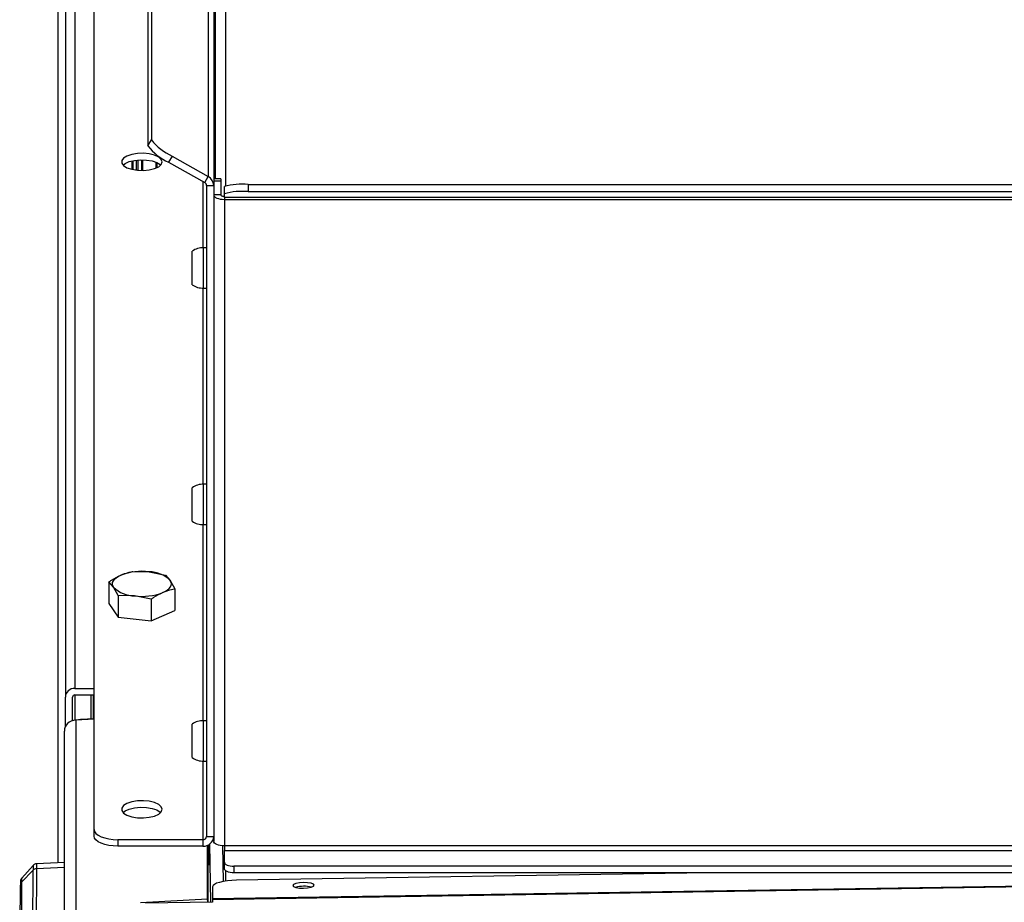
# Model space of a CAD drawing. Header units: millimetres. Extents: x 0 to 420, y 0 to 297.
# Tile 24 of 30: x 290 to 301, y 185 to 195. Entities that reach past the tile are written whole.
import ezdxf

# ---------------------------------------------------------------- set-up
doc = ezdxf.new("R2010")
doc.units = ezdxf.units.MM
doc.layers.add('QUOTE', color=174, linetype='Continuous')
doc.styles.add('SLDTEXTSTYLE3', font='TXT', dxfattribs={"width": 0.75})
doc.dimstyles.new('SLDDIMSTYLE0', dxfattribs={"dimtxt": 3, "dimasz": 3, "dimexe": 0, "dimexo": 0.0625, "dimgap": 0.75, "dimtad": 1, "dimlfac": 18.131026, "dimrnd": 1e-09, "dimzin": 12, "dimdsep": 46, "dimtxsty": 'SLDTEXTSTYLE3', "dimsah": 1, "dimcen": 0.09, "dimadec": 0, "dimazin": 3, "dimtfac": 1, "dimtdec": 3, "dimtofl": 0, "dimtmove": 0, "dimatfit": 3, "dimfxl": 0, "dimfrac": 2, "dimtolj": 1, "dimtzin": 12, "dimarcsym": 0})

# ---------------------------------------------------------------- blocks, each defined once
blk = doc.blocks.new('_D')
at = {"layer": 'QUOTE'}
for p, q in [((292.102, 196.901), (322.547, 196.901)), ((322.547, 196.901), (376.837, 196.901))]:
    blk.add_line(p, q, dxfattribs=at)
for points in [[(292.102, 196.901), (295.102, 196.401), (295.102, 197.401)], [(322.547, 196.901), (319.547, 197.401), (319.547, 196.401)]]:
    blk.add_solid(points, dxfattribs=at)
at = {"layer": 'QUOTE', "insert": (370.187, 200.768), "char_height": 3, "attachment_point": 1, "style": 'SLDTEXTSTYLE3'}
blk.add_mtext('552', dxfattribs=at)

msp = doc.modelspace()

# ---------------------------------------------------------------- linework, layer by layer
at = {"color": 7, "linetype": 'Continuous', "lineweight": 25}
for p, q in [((290.5577, 256.57243), (290.5577, 187.34435)), ((290.4474, 256.47246), (290.4474, 187.24437)), ((292.16387, 254.99294), (292.16387, 193.21322)), ((292.17332, 254.63462), (292.17332, 193.21322)), ((292.29506, 254.17808), (292.29506, 193.13288)), ((290.36131, 251.53658), (290.36131, 185.33615)), ((291.4407, 198.30214), (291.4407, 193.66355)), ((291.39933, 198.23173), (291.39933, 193.59314)), ((292.09549, 197.98165), (292.09549, 193.241)), ((292.15717, 197.87667), (292.15717, 193.13602)), ((290.77832, 185.71776), (290.77832, 195.97377)), ((291.39933, 193.59314), (291.4407, 193.66355)), ((291.21385, 193.42087), (291.21385, 193.32369)), ((291.22359, 193.42309), (291.22359, 193.32147)), ((291.26496, 193.42998), (291.26496, 193.31458)), ((291.28445, 193.43198), (291.28445, 193.31258)), ((291.32582, 193.43384), (291.32582, 193.31072)), ((291.33557, 193.43382), (291.33557, 193.31073)), ((291.48981, 193.40721), (291.48981, 193.33735)), ((291.5036, 193.40129), (291.5036, 193.34327)), ((291.67952, 193.47702), (291.63816, 193.40661)), ((291.63816, 193.40661), (292.05413, 193.1706)), ((291.67952, 193.47702), (292.09549, 193.241)), ((292.03381, 193.18212), (292.03381, 192.42041)), ((292.05413, 193.1706), (292.09549, 193.241)), ((292.2399, 193.21322), (292.15717, 193.21322)), ((292.2399, 193.18738), (292.15717, 193.18738)), ((292.2399, 193.21322), (292.2399, 193.18738)), ((292.2399, 193.18738), (292.2399, 193.02973)), ((292.07444, 193.13602), (292.15717, 193.13602)), ((292.07444, 193.13602), (292.07444, 185.63803)), ((292.15717, 193.13602), (292.15717, 185.63803)), ((292.28053, 193.04277), (292.28053, 193.12518)), ((292.28053, 193.0009), (292.28053, 193.04277)), ((292.5563, 193.14922), (292.5563, 193.0668)), ((292.5563, 193.14922), (322.09279, 193.14922)), ((292.5563, 193.0668), (322.09279, 193.0668)), ((292.2399, 193.02973), (292.15717, 193.02973)), ((322.36856, 193.0009), (292.28053, 193.0009)), ((292.28053, 193.0009), (292.28053, 192.9776)), ((292.28053, 192.9776), (322.36856, 192.9776)), ((292.28053, 192.9776), (292.28053, 185.5296)), ((291.90898, 192.02513), (291.90898, 192.38069)), ((292.07444, 192.42033), (292.04135, 192.42033)), ((292.04135, 191.99175), (292.04135, 192.42033)), ((291.90898, 191.99461), (291.90898, 192.02513)), ((292.03381, 191.95489), (292.03381, 189.69614)), ((292.04135, 191.95497), (292.04135, 191.99175)), ((292.04135, 191.95497), (292.07444, 191.95497)), ((291.90898, 189.30086), (291.90898, 189.65642)), ((292.07444, 189.69606), (292.04135, 189.69606)), ((292.04135, 189.26748), (292.04135, 189.69606)), ((291.90898, 189.27034), (291.90898, 189.30086)), ((292.03381, 189.23062), (292.03381, 186.97188)), ((292.04135, 189.2307), (292.04135, 189.26748)), ((292.04135, 189.2307), (292.07444, 189.2307)), ((291.22387, 188.6905), (291.41375, 188.68735)), ((291.41375, 188.68735), (291.60363, 188.64956)), ((291.60363, 188.64956), (291.65662, 188.58715)), ((290.9501, 188.57197), (290.9501, 188.3227)), ((291.0031, 188.50957), (290.9501, 188.57197)), ((291.05609, 188.41252), (291.0031, 188.50957)), ((291.65662, 188.58715), (291.70962, 188.4901)), ((291.05609, 188.41252), (291.05609, 188.16324)), ((291.24597, 188.40937), (291.05609, 188.41252)), ((291.43585, 188.37158), (291.24597, 188.40937)), ((291.70962, 188.4901), (291.70962, 188.24083)), ((290.9501, 188.3227), (291.05609, 188.16324)), ((291.43585, 188.37158), (291.43585, 188.1223)), ((291.05609, 188.16324), (291.43585, 188.1223)), ((291.43585, 188.1223), (291.70962, 188.24083)), ((290.5577, 187.34435), (290.77832, 187.34435)), ((290.5577, 187.26937), (290.77832, 187.26937)), ((290.5577, 187.26937), (290.5577, 186.97892)), ((290.73971, 187.26937), (290.73971, 186.99073)), ((290.76729, 187.26937), (290.76729, 186.99214)), ((290.4474, 186.90328), (290.4474, 187.24437)), ((290.53013, 186.97308), (290.53013, 187.24437)), ((290.77832, 186.99131), (290.5669, 186.97971)), ((290.5669, 186.97971), (290.5669, 183.54118)), ((290.77832, 186.9927), (290.62297, 186.98475)), ((290.62297, 186.98475), (290.62297, 186.98279)), ((291.90898, 186.54608), (291.90898, 186.93215)), ((292.07444, 186.9718), (292.04135, 186.9718)), ((292.04135, 186.50643), (292.04135, 186.9718)), ((290.43625, 183.41421), (290.43625, 186.85175)), ((292.03381, 186.50636), (292.03381, 185.60121)), ((292.04135, 186.50643), (292.07444, 186.50643)), ((290.77832, 185.64278), (290.77832, 185.71776)), ((292.03381, 185.60121), (291.05409, 185.60121)), ((291.05409, 185.60121), (291.05409, 185.52623)), ((292.03381, 185.60121), (292.03381, 185.52623)), ((292.07444, 185.63803), (292.15717, 185.63803)), ((292.15717, 185.63803), (292.15717, 185.58174)), ((292.03381, 185.52623), (291.05409, 185.52623)), ((292.08729, 184.91871), (292.08729, 185.53728)), ((292.08999, 184.88026), (292.08999, 185.5385)), ((292.09066, 185.53881), (292.09066, 184.88027)), ((292.12393, 184.88079), (292.11103, 185.55084)), ((292.12489, 184.88081), (292.11197, 185.55154)), ((292.2578, 185.53049), (292.26573, 185.11884)), ((292.28053, 185.5296), (292.28053, 185.47561)), ((319.33192, 185.5296), (292.28053, 185.5296)), ((292.28053, 185.34127), (292.28053, 185.47561)), ((292.28053, 185.47561), (316.59396, 185.47561)), ((290.43625, 185.33995), (290.11499, 185.32364)), ((322.36281, 185.38755), (292.14298, 184.90949)), ((322.36286, 185.39676), (292.14302, 184.91869)), ((292.28053, 185.26629), (292.28053, 185.34127)), ((290.07567, 185.24925), (289.94325, 185.11342)), ((290.07682, 185.30551), (289.94418, 185.15867)), ((290.06791, 181.34997), (290.07567, 185.24925)), ((290.11377, 185.26602), (290.10601, 181.36675)), ((290.43625, 185.28154), (290.11377, 185.26602)), ((292.29506, 185.24317), (292.29506, 185.12381)), ((312.2679, 185.29465), (292.39084, 185.29465)), ((292.39084, 185.29465), (292.39084, 185.21967)), ((307.52824, 185.21967), (292.39084, 185.21967)), ((297.85579, 185.21967), (292.42122, 185.1337)), ((289.94325, 185.11342), (289.93549, 181.21414)), ((289.92133, 181.17916), (289.92909, 185.07844)), ((292.14465, 185.05796), (292.14302, 184.91869)), ((291.31524, 184.87919), (292.08729, 184.91871)), ((292.14298, 184.8811), (291.37094, 184.86888)), ((292.08803, 184.88023), (292.08729, 184.91871)), ((292.14298, 184.90949), (292.14298, 184.8811))]:
    msp.add_line(p, q, dxfattribs=at)
at = {"color": 7, "linetype": 'Continuous', "lineweight": 25, "flags": 128}
for points in [[(291.56427, 193.40977), (291.55385, 193.43897), (291.52354, 193.46557), (291.47601, 193.48722), (291.4155, 193.50198), (291.34738, 193.50856), (291.2777, 193.50635), (291.21266, 193.49556), (291.15803, 193.47715), (291.11867, 193.45275), (291.09807, 193.42453), (291.09807, 193.395), (291.11867, 193.36679), (291.15803, 193.34239), (291.21266, 193.32398), (291.2777, 193.31319), (291.34738, 193.31098), (291.4155, 193.31755), (291.47601, 193.33232), (291.52354, 193.35396), (291.55385, 193.38057), (291.56427, 193.40977)], [(291.11289, 193.37228), (291.13619, 193.39059), (291.18371, 193.41224), (291.24422, 193.42701), (291.31234, 193.43358), (291.38202, 193.43137), (291.44706, 193.42058), (291.50169, 193.40217), (291.54105, 193.37777), (291.54683, 193.37228)], [(292.15717, 193.02973), (292.15954, 193.01956), (292.16656, 193.00978), (292.17796, 193.00077), (292.1933, 192.99287), (292.212, 192.98639), (292.23332, 192.98157), (292.25646, 192.9786), (292.28053, 192.9776)], [(292.2399, 193.02973), (292.24068, 193.02638), (292.243, 193.02316), (292.24675, 193.0202), (292.2518, 193.01759), (292.25796, 193.01546), (292.26498, 193.01387), (292.2726, 193.01289), (292.28053, 193.01256)], [(291.0031, 188.50957), (290.99391, 188.52792), (290.99048, 188.54663), (290.99285, 188.56537), (291.00098, 188.58381), (291.01474, 188.60165), (291.0339, 188.61858), (291.05812, 188.6343), (291.08699, 188.64856)], [(291.57274, 188.44816), (291.6016, 188.46241), (291.62582, 188.47814), (291.64498, 188.49507), (291.65874, 188.5129), (291.66688, 188.53135), (291.66925, 188.55009), (291.66581, 188.56879), (291.65662, 188.58715)], [(291.56427, 185.95085), (291.55385, 185.98005), (291.52354, 186.00666), (291.47601, 186.0283), (291.4155, 186.04307), (291.34738, 186.04964), (291.2777, 186.04743), (291.21266, 186.03664), (291.15803, 186.01823), (291.11867, 185.99383), (291.09807, 185.96562), (291.09807, 185.93609), (291.11867, 185.90787), (291.15803, 185.88347), (291.21266, 185.86506), (291.2777, 185.85427), (291.34738, 185.85206), (291.4155, 185.85863), (291.47601, 185.8734), (291.52354, 185.89505), (291.55385, 185.92165), (291.56427, 185.95085)], [(291.11289, 185.91336), (291.13619, 185.93168), (291.18371, 185.95332), (291.24422, 185.96809), (291.31234, 185.97466), (291.38202, 185.97245), (291.44706, 185.96166), (291.50169, 185.94325), (291.54105, 185.91885), (291.54683, 185.91336)], [(290.77832, 185.71776), (290.78362, 185.69502), (290.79931, 185.67316), (290.8248, 185.65301), (290.85909, 185.63535), (290.90088, 185.62086), (290.94856, 185.61009), (291.00029, 185.60345), (291.05409, 185.60121)], [(291.05409, 185.52623), (291.00029, 185.52847), (290.94856, 185.53511), (290.90088, 185.54588), (290.85909, 185.56037), (290.8248, 185.57803), (290.79931, 185.59818), (290.78362, 185.62004), (290.77832, 185.64278)], [(292.28053, 185.5296), (292.25646, 185.5306), (292.23332, 185.53357), (292.212, 185.53839), (292.1933, 185.54487), (292.17796, 185.55277), (292.16656, 185.56178), (292.15954, 185.57156), (292.15717, 185.58174)], [(292.10462, 185.54648), (292.10487, 185.5302), (292.10597, 185.46506), (292.10711, 185.40547), (292.10821, 185.35672), (292.10916, 185.32314), (292.10988, 185.30771), (292.11029, 185.31181), (292.11038, 185.33507), (292.11013, 185.37543), (292.10955, 185.42929), (292.10871, 185.49188), (292.10783, 185.54859)], [(292.28053, 185.34127), (292.28265, 185.33218), (292.28893, 185.32343), (292.29912, 185.31537), (292.31284, 185.30831), (292.32955, 185.30251), (292.34863, 185.2982), (292.36932, 185.29555), (292.39084, 185.29465)], [(292.39084, 185.21967), (292.36932, 185.22057), (292.34863, 185.22322), (292.32955, 185.22753), (292.31284, 185.23333), (292.29912, 185.24039), (292.28893, 185.24845), (292.28265, 185.2572), (292.28053, 185.26629)], [(292.42122, 185.1337), (292.36741, 185.13148), (292.31564, 185.1266), (292.26789, 185.11925), (292.226, 185.10971), (292.19159, 185.09835), (292.16596, 185.08561), (292.15012, 185.07197), (292.14465, 185.05796)], [(293.19205, 185.04241), (293.23956, 185.04561), (293.27989, 185.05321), (293.30691, 185.06405), (293.3165, 185.0765), (293.3072, 185.08864), (293.28042, 185.09864), (293.24025, 185.10496), (293.1928, 185.10666), (293.14529, 185.10346), (293.10495, 185.09586), (293.07793, 185.08501), (293.06834, 185.07257), (293.07765, 185.06043), (293.10442, 185.05043), (293.14459, 185.04411), (293.19205, 185.04241)]]:
    msp.add_lwpolyline(points, dxfattribs=at)
at = {"color": 7, "linetype": 'Continuous', "lineweight": 25}
for centre, radius, start, end in [((291.92961, 194.04335), 0.61909, 217.84108, 246.174584), ((291.88824, 193.97294), 0.61909, 217.84108, 246.174584), ((292.03463, 193.13589), 0.03981, 0.19224, 60.676049), ((292.03629, 193.13561), 0.12088, 0.19224, 60.676049), ((292.48788, 192.34016), 0.81194, 85.166194, 104.795945), ((292.48788, 192.25775), 0.81194, 85.166194, 104.795945), ((292.03527, 192.1998), 0.22062, 88.421831, 124.921895), ((292.03527, 192.1755), 0.22062, 235.078105, 271.578169), ((292.03527, 189.47553), 0.22062, 88.421831, 124.921895), ((292.03527, 189.45124), 0.22062, 235.078105, 271.578169), ((291.32867, 188.00842), 0.68424, 82.856961, 110.683667), ((291.41189, 188.3384), 0.34896, 45.467225, 89.69537), ((291.24783, 188.75832), 0.34896, 225.467225, 269.69537), ((291.33106, 189.0883), 0.68424, 262.856961, 290.683667), ((290.55278, 187.23894), 0.10552, 87.324663, 177.047859), ((290.55647, 187.24301), 0.02638, 87.324663, 177.047859), ((292.03527, 186.75126), 0.22062, 88.421831, 124.921895), ((292.03527, 186.72697), 0.22062, 235.078105, 271.578169), ((292.03932, 185.64411), 0.11801, 267.324663, 357.047859), ((292.03563, 185.64004), 0.03886, 267.324663, 357.047859), ((290.49839, 185.26878), 0.42317, 175.021674, 182.645477), ((290.11611, 185.20906), 0.05701, 92.352706, 135.180522), ((290.51278, 185.28638), 0.39953, 174.647682, 182.920045), ((289.97788, 185.07904), 0.04879, 135.214485, 180.71334), ((290.20545, 185.13068), 0.26277, 173.885043, 183.765851), ((293.18946, 184.7374), 0.32666, 89.281321, 105.896372), ((293.20799, 184.74198), 0.32238, 76.066297, 92.565584), ((292.96892, 184.91042), 0.82594, 179.425837, 180.064557)]:
    msp.add_arc(centre, radius, start, end, dxfattribs=at)
for centre, major_axis, ratio, start_param, end_param in [((290.57412, 186.85495), (0.13779, 0.00569), 0.90616055, 1.58575644, 3.12164618), ((290.63019, 186.85997), (0.13786, 0.00285), 0.90630313, 1.60444084, 1.78597274)]:
    msp.add_ellipse(centre, major_axis=major_axis, ratio=ratio, start_param=start_param, end_param=end_param, dxfattribs=at)
for points, knots in [([(290.9501, 188.57197), (290.95942, 188.57814), (291.00462, 188.60805), (291.05054, 188.63063), (291.08699, 188.64856)], [0, 0, 0, 0, 0.20618569, 1, 1, 1, 1]), ([(291.08699, 188.64856), (291.13045, 188.66437), (291.17635, 188.68106), (291.22148, 188.69002), (291.22387, 188.6905)], [0, 0, 0, 0, 0.9470257, 1, 1, 1, 1]), ([(291.57274, 188.44816), (291.53628, 188.43024), (291.49036, 188.40766), (291.44517, 188.37775), (291.43585, 188.37158)], [0, 0, 0, 0, 0.793814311, 1, 1, 1, 1]), ([(291.70962, 188.4901), (291.70723, 188.48963), (291.6621, 188.48067), (291.6162, 188.46397), (291.57274, 188.44816)], [0, 0, 0, 0, 0.0529743, 1, 1, 1, 1]), ([(290.1147, 185.32271), (290.11148, 185.32273), (290.10219, 185.32276), (290.08914, 185.31632), (290.07884, 185.30854), (290.07511, 185.30317), (290.0741, 185.30171)], [0, 0, 0, 0, 0.20078164, 0.57766917, 0.88543423, 1, 1, 1, 1]), ([(289.94183, 185.15542), (289.9411, 185.15463), (289.93786, 185.15112), (289.93457, 185.14424), (289.93191, 185.1368), (289.93081, 185.13184), (289.9302, 185.12805), (289.92977, 185.12374), (289.92945, 185.11723), (289.92918, 185.10498), (289.92911, 185.08726), (289.92908, 185.07942)], [0, 0, 0, 0, 0.01404355, 0.06234215, 0.10032654, 0.12994896, 0.16300932, 0.21806552, 0.35689009, 0.71521212, 1, 1, 1, 1])]:
    msp.add_open_spline(points, degree=3, knots=knots, dxfattribs=at)

# ---------------------------------------------------------------- dimensions: what is measured, and where the dimension line sits
at = {"layer": 'QUOTE'}
dim = msp.add_linear_dim(base=(322.54707, 196.9011), p1=(292.10202, 185.87474), p2=(322.54707, 187.24437), dimstyle='SLDDIMSTYLE0', dxfattribs=at)
dim.commit()
dim.dimension.update_dxf_attribs({"geometry": '_D', "text_midpoint": (373.51159, 196.9011), "dimtype": 160})

doc.saveas('drawing.dxf')
